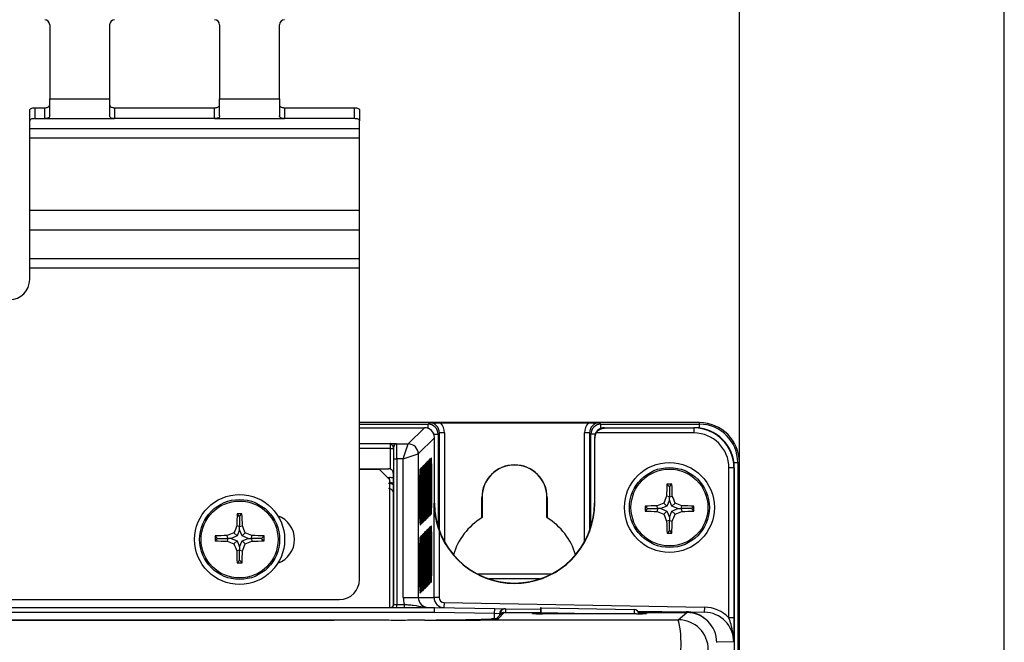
# Paper-space layout 'Blatt3' of a CAD drawing. Header units: millimetres. Extents: x 5 to 418, y 2 to 292.
# Tile 36 of 53: x 100 to 132, y 227 to 248. Entities that reach past the tile are written whole.
import ezdxf

# ---------------------------------------------------------------- set-up
doc = ezdxf.new("R2010")
doc.units = ezdxf.units.MM
doc.layers.add('SLD-0', color=7, linetype='Continuous')
doc.styles.add('SLDTEXTSTYLE0', font='TXT', dxfattribs={"width": 0.605})
doc.dimstyles.new('SLDDIMSTYLE0', dxfattribs={"dimtxt": 3.5, "dimasz": 3.302, "dimexe": 0, "dimexo": 0.0625, "dimgap": 0.875, "dimtad": 1, "dimlfac": 3, "dimrnd": 1e-09, "dimzin": 12, "dimdsep": 46, "dimtxsty": 'SLDTEXTSTYLE0', "dimsah": 1, "dimcen": 0.09, "dimadec": 0, "dimazin": 3, "dimtfac": 1, "dimtofl": 0, "dimtmove": 0, "dimatfit": 3, "dimfxl": 1, "dimfrac": 2, "dimtolj": 1, "dimtzin": 12, "dimarcsym": 0})

# ---------------------------------------------------------------- blocks, each defined once
blk = doc.blocks.new('_D_13')
at = {"layer": 'SLD-0'}
for p, q in [((58.038, 202.488), (58.038, 259.588)), ((132.371, 202.488), (132.371, 259.588)), ((58.038, 258.588), (132.371, 258.588))]:
    blk.add_line(p, q, dxfattribs=at)
for points in [[(58.038, 258.588), (61.34, 258.08), (61.34, 259.096)], [(132.371, 258.588), (129.069, 259.096), (129.069, 258.08)]]:
    blk.add_solid(points, dxfattribs=at)
at = {"layer": 'SLD-0', "insert": (91.194, 263.1), "char_height": 3.5, "attachment_point": 1, "style": 'SLDTEXTSTYLE0'}
blk.add_mtext('223', dxfattribs=at)
blk = doc.blocks.new('_D_14')
at = {"layer": 'SLD-0', "color": 7}
for p, q in [((66.871, 233.155), (66.871, 253.064)), ((123.538, 233.155), (123.538, 253.064)), ((66.871, 252.064), (123.538, 252.064))]:
    blk.add_line(p, q, dxfattribs=at)
for points in [[(66.871, 252.064), (70.173, 251.556), (70.173, 252.572)], [(123.538, 252.064), (120.236, 252.572), (120.236, 251.556)]]:
    blk.add_solid(points, dxfattribs=at)
at = {"layer": 'SLD-0', "color": 7, "insert": (91.194, 256.575), "char_height": 3.5, "attachment_point": 1, "style": 'SLDTEXTSTYLE0'}
blk.add_mtext('170', dxfattribs=at)

psp = doc.layouts.new('Blatt3')

# ---------------------------------------------------------------- linework, layer by layer
at = {"color": 7, "linetype": 'Continuous', "lineweight": 25}
for p, q in [((100.538, 247.7548), (100.538, 245.2869)), ((102.538, 247.7548), (102.538, 245.2869)), ((106.2046, 247.7548), (106.2046, 245.2869)), ((108.2046, 245.2869), (108.2046, 247.7548)), ((100.538, 245.2869), (102.538, 245.2869)), ((100.538, 244.7101), (100.538, 245.2869)), ((102.538, 245.2869), (102.538, 244.7101)), ((106.2046, 244.7101), (106.2046, 245.2869)), ((106.2046, 245.2869), (108.2046, 245.2869)), ((108.2046, 245.2869), (108.2046, 244.7101)), ((100.038, 244.9848), (100.038, 244.6223)), ((100.038, 244.9848), (100.3713, 244.9848)), ((100.3713, 244.6223), (100.3713, 244.9848)), ((102.7046, 244.9848), (102.7046, 244.6223)), ((102.7046, 244.9848), (106.038, 244.9848)), ((106.038, 244.6223), (106.038, 244.9848)), ((108.3713, 244.9848), (108.3713, 244.6223)), ((108.3713, 244.9848), (110.7046, 244.9848)), ((110.7046, 244.6223), (110.7046, 244.9848)), ((99.8713, 244.5518), (99.8713, 244.9144)), ((100.038, 244.6223), (100.3713, 244.6223)), ((100.3713, 244.6223), (102.7046, 244.6223)), ((106.038, 244.6223), (102.7046, 244.6223)), ((106.038, 244.6223), (108.3713, 244.6223)), ((110.7046, 244.6223), (108.3713, 244.6223)), ((110.8713, 244.9144), (110.8713, 244.5518)), ((99.8713, 244.2877), (99.8713, 244.5518)), ((99.8713, 244.2877), (110.8713, 244.2877)), ((99.8713, 243.9856), (99.8713, 244.2877)), ((110.8713, 244.2877), (110.8713, 244.5518)), ((110.8713, 243.9856), (110.8713, 244.2877)), ((99.8713, 243.9856), (110.8713, 243.9856)), ((99.8713, 241.5753), (99.8713, 243.9856)), ((110.8713, 241.5753), (110.8713, 243.9856)), ((99.8713, 240.9107), (99.8713, 241.5753)), ((99.8713, 241.5753), (110.8713, 241.5753)), ((110.8713, 240.9107), (110.8713, 241.5753)), ((99.8713, 240.9107), (110.8713, 240.9107)), ((99.8713, 239.9544), (99.8713, 240.9107)), ((110.8713, 239.9544), (110.8713, 240.9107)), ((99.8713, 239.9544), (110.8713, 239.9544)), ((99.8713, 239.6523), (99.8713, 239.9544)), ((110.8713, 239.6523), (110.8713, 239.9544)), ((99.8713, 239.6523), (110.8713, 239.6523)), ((99.8713, 239.2548), (99.8713, 239.6523)), ((110.8713, 229.2548), (110.8713, 239.6523)), ((122.2046, 234.4881), (110.8713, 234.4881)), ((110.8713, 234.4328), (113.1552, 234.4328)), ((113.1552, 234.4328), (113.2018, 234.4795)), ((113.1552, 234.2944), (113.1552, 234.4328)), ((113.5719, 234.4823), (118.504, 234.4823)), ((118.8741, 234.4795), (118.9208, 234.4328)), ((118.9208, 234.4328), (122.2046, 234.4328)), ((118.9208, 234.2944), (118.9208, 234.4328)), ((122.2046, 234.4328), (122.2046, 234.4881)), ((122.2046, 234.3045), (122.2046, 234.4328)), ((110.8713, 234.3157), (113.038, 234.3157)), ((112.4968, 233.7744), (113.038, 234.3157)), ((113.5351, 234.1462), (113.4885, 234.0995)), ((113.7017, 234.1462), (113.5351, 234.1462)), ((113.5351, 230.8838), (113.5351, 234.1462)), ((113.7017, 234.1462), (113.7017, 230.5183)), ((118.5408, 234.1462), (118.3742, 234.1462)), ((118.3742, 230.5183), (118.3742, 234.1462)), ((118.5875, 234.0995), (118.5408, 234.1462)), ((118.5408, 234.1462), (118.5408, 230.8838)), ((122.0233, 234.1402), (118.7626, 234.1402)), ((119.0379, 234.3157), (119.0467, 234.3069)), ((119.0379, 234.3157), (122.0322, 234.3157)), ((119.0467, 234.3069), (122.0233, 234.3069)), ((122.0233, 234.3069), (122.0322, 234.3157)), ((122.0233, 234.3069), (122.0233, 234.1402)), ((110.8713, 233.7861), (111.8969, 233.7861)), ((112.1013, 233.7817), (112.1086, 233.7744)), ((112.1086, 233.7744), (112.4968, 233.7744)), ((112.3301, 233.2745), (112.4968, 233.7744)), ((113.3713, 233.9824), (112.83, 233.4411)), ((113.35, 234.0995), (113.4885, 234.0995)), ((113.3713, 233.9881), (113.3712, 233.9881)), ((113.3713, 231.804), (113.3713, 233.9824)), ((113.4885, 234.0995), (113.4885, 231.0223)), ((118.5875, 231.0223), (118.5875, 234.0995)), ((118.7259, 234.0995), (118.5875, 234.0995)), ((118.7046, 233.9824), (118.7046, 231.804)), ((118.7163, 233.9707), (118.7046, 233.9824)), ((118.7047, 233.9881), (118.7047, 233.9881)), ((118.7163, 231.804), (118.7163, 233.9707)), ((111.9015, 233.6195), (110.8713, 233.6195)), ((111.9015, 232.9352), (111.9015, 233.6195)), ((111.9015, 233.6195), (112.0015, 233.6195)), ((112.0086, 233.6744), (112.0013, 233.6817)), ((112.0015, 233.6195), (112.0015, 228.4215)), ((112.0155, 233.2745), (112.1155, 233.2745)), ((112.0155, 228.4215), (112.0155, 233.2745)), ((112.3301, 233.2745), (112.1155, 233.2745)), ((112.1155, 233.2745), (112.1155, 228.4215)), ((112.3301, 233.2745), (112.83, 233.4411)), ((112.3301, 228.6585), (112.3301, 233.2745)), ((112.83, 233.4411), (112.83, 228.6585)), ((113.0854, 233.1143), (113.0867, 233.1305)), ((113.0856, 233.1163), (113.0857, 233.1167)), ((113.0867, 233.1305), (113.1123, 233.1561)), ((113.125, 233.1538), (113.1263, 233.17)), ((113.1252, 233.1558), (113.1252, 233.1563)), ((113.1263, 233.17), (113.1519, 233.1956)), ((113.1645, 233.1934), (113.1658, 233.2096)), ((113.1647, 233.1954), (113.1648, 233.1958)), ((113.1658, 233.2096), (113.1914, 233.2352)), ((113.2041, 233.2329), (113.2054, 233.2492)), ((113.2043, 233.2349), (113.2043, 233.2354)), ((113.2054, 233.2492), (113.231, 233.2747)), ((113.2436, 233.2725), (113.2449, 233.2887)), ((113.2438, 233.2745), (113.2439, 233.2749)), ((113.2449, 233.2887), (113.2705, 233.3143)), ((123.3542, 233.1548), (123.4826, 233.1548)), ((123.4826, 233.1548), (123.4826, 127.5375)), ((123.4826, 233.1548), (123.538, 233.1548)), ((123.538, 204.1548), (123.538, 233.1548)), ((110.8713, 232.9498), (111.8331, 232.9498)), ((111.538, 232.9215), (110.8713, 232.9215)), ((111.8713, 232.5881), (111.538, 232.9215)), ((112.8877, 232.9165), (112.889, 232.9327)), ((112.8879, 232.9185), (112.8879, 232.919)), ((112.889, 232.9327), (112.9146, 232.9583)), ((112.9577, 232.7979), (112.9251, 232.7979)), ((112.9272, 232.9561), (112.9285, 232.9723)), ((112.9274, 232.9581), (112.9274, 232.9585)), ((112.9285, 232.9723), (112.9541, 232.9979)), ((112.9577, 232.7979), (112.9577, 231.3313)), ((112.9646, 231.3452), (112.9646, 232.8119)), ((112.9972, 232.8375), (112.9647, 232.8375)), ((112.9668, 232.9956), (112.9681, 233.0118)), ((112.967, 232.9976), (112.967, 232.9981)), ((112.9681, 233.0118), (112.9937, 233.0374)), ((112.9972, 232.8375), (112.9972, 231.3708)), ((113.0368, 232.877), (113.0042, 232.877)), ((113.0042, 231.3848), (113.0042, 232.8514)), ((113.0063, 233.0352), (113.0076, 233.0514)), ((113.0065, 233.0372), (113.0065, 233.0376)), ((113.0076, 233.0514), (113.0332, 233.077)), ((113.0368, 232.877), (113.0368, 231.4104)), ((113.0763, 232.9166), (113.0438, 232.9166)), ((113.0438, 231.4243), (113.0438, 232.891)), ((113.0459, 233.0747), (113.0472, 233.0909)), ((113.0461, 233.0767), (113.0461, 233.0772)), ((113.0472, 233.0909), (113.0728, 233.1165)), ((113.0763, 232.9166), (113.0763, 231.4499)), ((113.1159, 232.9561), (113.0833, 232.9561)), ((113.0833, 231.4639), (113.0833, 232.9305)), ((113.1159, 232.9561), (113.1159, 231.4895)), ((113.1554, 232.9957), (113.1229, 232.9957)), ((113.1229, 231.5034), (113.1229, 232.9701)), ((113.1554, 232.9957), (113.1554, 231.529)), ((113.195, 233.0352), (113.1624, 233.0352)), ((113.1624, 231.543), (113.1624, 233.0096)), ((113.195, 233.0352), (113.195, 231.5686)), ((113.2345, 233.0748), (113.202, 233.0748)), ((113.202, 231.5825), (113.202, 233.0492)), ((113.2345, 233.0748), (113.2345, 231.6081)), ((113.2741, 233.1143), (113.2415, 233.1143)), ((113.2415, 231.6221), (113.2415, 233.0887)), ((113.2741, 233.1143), (113.2741, 231.6477)), ((123.1897, 227.975), (123.1897, 232.9738)), ((123.3564, 232.9738), (123.1897, 232.9738)), ((123.3654, 232.9825), (123.3564, 232.9738)), ((123.3564, 232.9738), (123.3564, 227.975)), ((123.3654, 232.9825), (123.3654, 127.6605)), ((111.8075, 232.6519), (111.8685, 232.6519)), ((111.8685, 232.591), (111.8685, 232.6519)), ((111.8713, 232.5881), (111.8713, 228.3215)), ((111.9984, 228.4215), (111.9984, 232.7819)), ((112.8855, 231.2661), (112.8855, 232.7328)), ((112.9181, 232.7584), (112.8856, 232.7584)), ((112.9181, 232.7584), (112.9181, 231.2917)), ((112.9251, 231.3057), (112.9251, 232.7723)), ((121.2046, 232.3496), (121.1217, 232.4325)), ((121.2046, 232.3496), (121.2876, 232.4325)), ((121.2046, 232.3496), (121.2046, 232.0102)), ((113.3713, 231.804), (113.3568, 231.804)), ((113.3568, 228.6493), (113.3568, 231.804)), ((114.9488, 231.3071), (114.9488, 231.9881)), ((114.9488, 231.9881), (114.9546, 231.9881)), ((114.9546, 231.9881), (114.9546, 231.3174)), ((117.1271, 231.9881), (117.1213, 231.9881)), ((117.1213, 231.3174), (117.1213, 231.9881)), ((117.1271, 231.9881), (117.1271, 231.3071)), ((118.7046, 231.804), (118.7163, 231.804)), ((121.1229, 231.698), (121.0165, 231.8044)), ((121.2046, 232.0102), (121.1092, 232.0287)), ((121.2046, 231.9014), (121.1229, 231.698)), ((121.2046, 232.0102), (121.3001, 232.0287)), ((121.2046, 231.9014), (121.2046, 232.0102)), ((121.2863, 231.698), (121.2046, 231.9014)), ((121.2863, 231.698), (121.3928, 231.8044)), ((113.1159, 231.4895), (113.0833, 231.4895)), ((113.1554, 231.529), (113.1229, 231.529)), ((113.195, 231.5686), (113.1624, 231.5686)), ((113.2345, 231.6081), (113.202, 231.6081)), ((113.2741, 231.6477), (113.2415, 231.6477)), ((120.4713, 231.6163), (120.3899, 231.6977)), ((120.4713, 231.6163), (120.3902, 231.5351)), ((120.4713, 231.6163), (120.8107, 231.6163)), ((120.8107, 231.6163), (120.7923, 231.7111)), ((120.8107, 231.6163), (120.7924, 231.5218)), ((120.9194, 231.6163), (120.8107, 231.6163)), ((121.1229, 231.698), (120.9194, 231.6163)), ((120.9194, 231.6163), (121.1229, 231.5345)), ((121.1229, 231.5345), (121.0171, 231.4287)), ((121.1229, 231.5345), (121.2046, 231.3311)), ((121.2046, 231.3311), (121.2863, 231.5345)), ((121.4898, 231.6163), (121.2863, 231.698)), ((121.2863, 231.5345), (121.4898, 231.6163)), ((121.2863, 231.5345), (121.3922, 231.4287)), ((121.4898, 231.6163), (121.5986, 231.6163)), ((121.5986, 231.6163), (121.6169, 231.7111)), ((121.5986, 231.6163), (121.6169, 231.5218)), ((121.938, 231.6163), (121.5986, 231.6163)), ((121.938, 231.6163), (122.0194, 231.6977)), ((121.938, 231.6163), (122.0191, 231.5351)), ((106.8713, 231.36), (106.7917, 231.4397)), ((106.8713, 231.36), (106.9509, 231.4397)), ((106.8713, 231.36), (106.8713, 231.0207)), ((112.9181, 231.2917), (112.8855, 231.2917)), ((112.9577, 231.3313), (112.9251, 231.3313)), ((112.9972, 231.3708), (112.9646, 231.3708)), ((112.9667, 231.1623), (112.9682, 231.1453)), ((112.9671, 231.1581), (112.967, 231.1585)), ((112.9938, 231.1709), (112.9682, 231.1453)), ((113.0368, 231.4104), (113.0042, 231.4104)), ((113.0063, 231.2019), (113.0078, 231.1848)), ((113.0066, 231.1976), (113.0066, 231.1981)), ((113.0334, 231.2104), (113.0078, 231.1848)), ((113.0763, 231.4499), (113.0438, 231.4499)), ((113.0458, 231.2414), (113.0473, 231.2244)), ((113.0462, 231.2372), (113.0461, 231.2376)), ((113.0729, 231.25), (113.0473, 231.2244)), ((113.0854, 231.281), (113.0869, 231.2639)), ((113.0857, 231.2768), (113.0857, 231.2772)), ((113.1125, 231.2895), (113.0869, 231.2639)), ((113.1249, 231.3205), (113.1264, 231.3035)), ((113.1253, 231.3163), (113.1253, 231.3167)), ((113.152, 231.3291), (113.1264, 231.3035)), ((113.1645, 231.3601), (113.166, 231.343)), ((113.1648, 231.3559), (113.1648, 231.3563)), ((113.1916, 231.3686), (113.166, 231.343)), ((113.204, 231.3996), (113.2055, 231.3826)), ((113.2044, 231.3954), (113.2044, 231.3958)), ((113.2311, 231.4082), (113.2055, 231.3826)), ((113.2436, 231.4392), (113.2451, 231.4221)), ((113.2439, 231.435), (113.2439, 231.4354)), ((113.2707, 231.4477), (113.2451, 231.4221)), ((114.9546, 231.3174), (114.9488, 231.3071)), ((117.1271, 231.3071), (117.1213, 231.3174)), ((121.2046, 231.2223), (121.1108, 231.2042)), ((121.2046, 231.3311), (121.2046, 231.2223)), ((121.2046, 231.2223), (121.2984, 231.2042)), ((121.2046, 230.8829), (121.2046, 231.2223)), ((106.8713, 231.0207), (106.7775, 231.0388)), ((106.8713, 230.9119), (106.7896, 230.7084)), ((106.8713, 231.0207), (106.9651, 231.0388)), ((106.8713, 230.9119), (106.8713, 231.0207)), ((106.953, 230.7084), (106.8713, 230.9119)), ((112.8876, 231.0832), (112.8891, 231.0662)), ((112.9147, 231.0918), (112.8891, 231.0662)), ((112.9272, 231.1228), (112.9286, 231.1057)), ((112.9275, 231.1185), (112.9275, 231.1189)), ((112.9542, 231.1313), (112.9286, 231.1057)), ((113.0459, 230.808), (113.0472, 230.8242)), ((113.0472, 230.8242), (113.0728, 230.8498)), ((113.0854, 230.8475), (113.0867, 230.8637)), ((113.0856, 230.8495), (113.0857, 230.85)), ((113.0867, 230.8637), (113.1123, 230.8893)), ((113.125, 230.8871), (113.1263, 230.9033)), ((113.1252, 230.8891), (113.1252, 230.8895)), ((113.1263, 230.9033), (113.1519, 230.9289)), ((113.1645, 230.9266), (113.1658, 230.9428)), ((113.1647, 230.9286), (113.1648, 230.9291)), ((113.1658, 230.9428), (113.1914, 230.9684)), ((113.2041, 230.9662), (113.2054, 230.9824)), ((113.2043, 230.9682), (113.2043, 230.9686)), ((113.2054, 230.9824), (113.231, 231.008)), ((113.2415, 230.8476), (113.2741, 230.8476)), ((113.2415, 229.3553), (113.2415, 230.822)), ((113.2436, 231.0057), (113.2449, 231.0219)), ((113.2438, 231.0077), (113.2439, 231.0082)), ((113.2449, 231.0219), (113.2705, 231.0475)), ((113.2741, 230.8476), (113.2741, 229.3809)), ((113.5234, 230.8818), (113.5234, 228.6493)), ((121.2046, 230.8829), (121.125, 230.8033)), ((121.2046, 230.8829), (121.2842, 230.8033)), ((106.138, 230.6267), (106.0565, 230.5453)), ((106.138, 230.6267), (106.0569, 230.7078)), ((106.138, 230.6267), (106.4773, 230.6267)), ((106.4773, 230.6267), (106.459, 230.5319)), ((106.4773, 230.6267), (106.4591, 230.7211)), ((106.5861, 230.6267), (106.4773, 230.6267)), ((106.7896, 230.7084), (106.5861, 230.6267)), ((106.5861, 230.6267), (106.7896, 230.545)), ((106.7896, 230.545), (106.6832, 230.4386)), ((106.7896, 230.7084), (106.6837, 230.8143)), ((106.7896, 230.545), (106.8713, 230.3415)), ((106.8713, 230.3415), (106.953, 230.545)), ((106.953, 230.7084), (107.0588, 230.8143)), ((107.1565, 230.6267), (106.953, 230.7084)), ((106.953, 230.545), (107.1565, 230.6267)), ((106.953, 230.545), (107.0594, 230.4386)), ((107.1565, 230.6267), (107.2653, 230.6267)), ((107.2653, 230.6267), (107.2835, 230.7211)), ((107.2653, 230.6267), (107.2836, 230.5319)), ((107.6046, 230.6267), (107.2653, 230.6267)), ((107.6046, 230.6267), (107.6857, 230.7078)), ((107.6046, 230.6267), (107.6861, 230.5453)), ((112.8856, 230.4916), (112.9181, 230.4916)), ((112.8877, 230.6498), (112.889, 230.666)), ((112.8879, 230.6517), (112.8879, 230.6522)), ((112.889, 230.666), (112.9146, 230.6916)), ((112.9181, 230.4916), (112.9181, 229.025)), ((112.9251, 230.5312), (112.9577, 230.5312)), ((112.9251, 229.0389), (112.9251, 230.5056)), ((112.9272, 230.6893), (112.9285, 230.7055)), ((112.9274, 230.6913), (112.9274, 230.6918)), ((112.9285, 230.7055), (112.9541, 230.7311)), ((112.9577, 230.5312), (112.9577, 229.0645)), ((112.9646, 229.0785), (112.9646, 230.5451)), ((112.9647, 230.5707), (112.9972, 230.5707)), ((112.9668, 230.7289), (112.9681, 230.7451)), ((112.967, 230.7308), (112.967, 230.7313)), ((112.9681, 230.7451), (112.9937, 230.7707)), ((112.9972, 230.5707), (112.9972, 229.1041)), ((113.0042, 230.6103), (113.0368, 230.6103)), ((113.0042, 229.118), (113.0042, 230.5847)), ((113.0063, 230.7684), (113.0076, 230.7846)), ((113.0065, 230.7704), (113.0065, 230.7709)), ((113.0076, 230.7846), (113.0332, 230.8102)), ((113.0368, 230.6103), (113.0368, 229.1436)), ((113.0438, 230.6498), (113.0763, 230.6498)), ((113.0438, 229.1576), (113.0438, 230.6242)), ((113.0461, 230.81), (113.0461, 230.8104)), ((113.0763, 230.6498), (113.0763, 229.1832)), ((113.0833, 230.6894), (113.1159, 230.6894)), ((113.0833, 229.1971), (113.0833, 230.6638)), ((113.1159, 230.6894), (113.1159, 229.2227)), ((113.1229, 230.7289), (113.1554, 230.7289)), ((113.1229, 229.2367), (113.1229, 230.7033)), ((113.1554, 230.7289), (113.1554, 229.2623)), ((113.1624, 230.7685), (113.195, 230.7685)), ((113.1624, 229.2762), (113.1624, 230.7429)), ((113.195, 230.7685), (113.195, 229.3018)), ((113.202, 230.808), (113.2345, 230.808)), ((113.202, 229.3158), (113.202, 230.7824)), ((113.2345, 230.808), (113.2345, 229.3414)), ((106.8713, 230.2327), (106.7758, 230.2143)), ((106.8713, 230.3415), (106.8713, 230.2327)), ((106.8713, 230.2327), (106.9668, 230.2143)), ((106.8713, 229.8934), (106.8713, 230.2327)), ((112.8855, 228.9994), (112.8855, 230.466)), ((106.8713, 229.8934), (106.7884, 229.8105)), ((106.8713, 229.8934), (106.9542, 229.8105)), ((113.0763, 229.1832), (113.0438, 229.1832)), ((113.1159, 229.2227), (113.0833, 229.2227)), ((113.1554, 229.2623), (113.1229, 229.2623)), ((113.195, 229.3018), (113.1624, 229.3018)), ((113.2345, 229.3414), (113.202, 229.3414)), ((113.2741, 229.3809), (113.2415, 229.3809)), ((113.2707, 229.181), (113.2451, 229.1554)), ((114.79, 229.4474), (117.286, 229.4474)), ((114.8067, 229.4386), (117.2692, 229.4386)), ((116.8746, 229.272), (115.2013, 229.272)), ((112.9181, 229.025), (112.8855, 229.025)), ((112.9577, 229.0645), (112.9251, 229.0645)), ((112.9286, 228.8389), (112.9272, 228.856)), ((112.9275, 228.8518), (112.9275, 228.8522)), ((112.9542, 228.8645), (112.9286, 228.8389)), ((112.9972, 229.1041), (112.9646, 229.1041)), ((112.9682, 228.8785), (112.9667, 228.8956)), ((112.9671, 228.8913), (112.967, 228.8917)), ((112.9938, 228.9041), (112.9682, 228.8785)), ((113.0368, 229.1436), (113.0042, 229.1436)), ((113.0078, 228.9181), (113.0063, 228.9351)), ((113.0066, 228.9309), (113.0066, 228.9313)), ((113.0334, 228.9437), (113.0078, 228.9181)), ((113.0473, 228.9576), (113.0458, 228.9747)), ((113.0462, 228.9704), (113.0461, 228.9708)), ((113.0729, 228.9832), (113.0473, 228.9576)), ((113.0869, 228.9972), (113.0854, 229.0142)), ((113.0857, 229.01), (113.0857, 229.0104)), ((113.1125, 229.0228), (113.0869, 228.9972)), ((113.1264, 229.0367), (113.1249, 229.0538)), ((113.1253, 229.0495), (113.1253, 229.05)), ((113.152, 229.0623), (113.1264, 229.0367)), ((113.166, 229.0763), (113.1645, 229.0933)), ((113.1648, 229.0891), (113.1648, 229.0895)), ((113.1916, 229.1019), (113.166, 229.0763)), ((113.2055, 229.1158), (113.204, 229.1329)), ((113.2044, 229.1287), (113.2044, 229.1291)), ((113.2311, 229.1414), (113.2055, 229.1158)), ((113.2451, 229.1554), (113.2436, 229.1724)), ((113.2439, 229.1682), (113.2439, 229.1686)), ((80.2046, 228.5881), (110.2046, 228.5881)), ((112.3301, 228.6585), (112.83, 228.6585)), ((112.83, 228.6585), (113.3568, 228.6493)), ((112.8891, 228.7994), (112.8876, 228.8165)), ((112.9147, 228.825), (112.8891, 228.7994)), ((113.5234, 228.6493), (113.3568, 228.6493)), ((77.038, 228.3215), (113.3713, 228.3215)), ((111.9984, 228.4215), (112.0015, 228.4215)), ((112.0015, 228.4215), (112.0155, 228.4215)), ((112.0155, 228.4215), (112.1155, 228.4215)), ((112.1155, 228.3215), (112.1155, 228.4215)), ((112.1155, 228.4215), (112.3645, 228.4215)), ((112.3645, 228.3215), (112.3645, 228.4215)), ((113.1577, 228.3221), (113.1578, 228.3252)), ((113.1577, 228.3221), (113.3704, 228.3215)), ((113.1578, 228.3252), (113.3704, 228.3215)), ((113.3698, 228.1548), (113.3713, 228.3215)), ((113.3713, 228.3215), (115.3771, 228.2865)), ((113.6872, 228.4827), (113.6843, 228.316)), ((113.6872, 228.4827), (122.3707, 228.3311)), ((115.3742, 228.1198), (115.3771, 228.2865)), ((115.3771, 228.2865), (115.7104, 228.2807)), ((115.7104, 228.2807), (115.7396, 228.2801)), ((115.7396, 228.2801), (115.7373, 228.152)), ((115.7396, 228.2801), (116.9062, 228.2598)), ((116.9264, 228.3089), (116.9092, 228.3092)), ((116.9264, 228.3089), (120.0275, 228.2548)), ((120.0275, 228.2548), (120.025, 228.113)), ((120.1451, 228.2032), (121.7665, 228.1749)), ((122.3707, 228.3311), (122.3678, 228.1644)), ((113.3698, 228.1548), (77.0394, 228.1548)), ((110.0203, 227.8989), (80.3889, 227.8989)), ((115.3742, 228.1198), (113.3698, 228.1548)), ((115.5408, 228.114), (115.3742, 228.1198)), ((115.3742, 227.9439), (115.3742, 228.1198)), ((115.581, 228.1032), (115.3879, 227.9101)), ((115.6989, 228.152), (115.5058, 227.9589)), ((115.57, 228.1135), (115.5408, 228.114)), ((115.5408, 228.114), (115.5408, 228.063)), ((115.57, 228.0922), (115.57, 228.1135)), ((115.5923, 228.1135), (115.57, 228.1135)), ((115.6989, 228.152), (116.9035, 228.152)), ((116.6414, 228.1189), (116.6411, 228.1385)), ((116.6414, 228.1189), (116.6691, 228.1165)), ((116.6661, 228.1169), (116.6635, 228.117)), ((116.9034, 228.1456), (116.9028, 228.1132)), ((116.9264, 228.1422), (116.9258, 228.1131)), ((118.5967, 228.113), (116.9264, 228.1422)), ((120.1011, 228.113), (116.9748, 228.113)), ((120.1785, 228.152), (121.7813, 228.152)), ((120.4068, 228.1165), (120.4345, 228.1189)), ((120.4348, 228.1385), (120.4345, 228.1189)), ((121.5009, 227.9119), (121.7813, 228.152)), ((121.7665, 228.1749), (121.7661, 228.152)), ((121.7665, 228.1749), (122.3678, 228.1644)), ((123.3564, 227.975), (123.1897, 227.975)), ((123.3506, 227.1646), (122.7809, 227.1745))]:
    psp.add_line(p, q, dxfattribs=at)
at = {"color": 7, "linetype": 'Continuous', "lineweight": 25, "flags": 128}
for points in [[(99.8713, 244.9144), (99.8745, 244.9281), (99.884, 244.9413), (99.8994, 244.9535), (99.9201, 244.9642), (99.9454, 244.9729), (99.9742, 244.9794), (100.0054, 244.9835), (100.038, 244.9848)], [(110.7046, 244.9848), (110.7371, 244.9835), (110.7684, 244.9794), (110.7972, 244.9729), (110.8225, 244.9642), (110.8432, 244.9535), (110.8586, 244.9413), (110.8681, 244.9281), (110.8713, 244.9144)], [(100.038, 244.6223), (100.0054, 244.6209), (99.9742, 244.6169), (99.9454, 244.6104), (99.9201, 244.6017), (99.8994, 244.591), (99.884, 244.5788), (99.8745, 244.5656), (99.8713, 244.5518)], [(110.8713, 244.5518), (110.8681, 244.5656), (110.8586, 244.5788), (110.8432, 244.591), (110.8225, 244.6017), (110.7972, 244.6104), (110.7684, 244.6169), (110.7371, 244.6209), (110.7046, 244.6223)], [(115.5058, 227.9589), (115.4732, 227.9557), (115.4506, 227.9495)]]:
    psp.add_lwpolyline(points, dxfattribs=at)
at = {"color": 7, "linetype": 'Continuous', "lineweight": 25}
for centre, radius in [((121.2046, 231.6548), 1.5), ((121.2046, 231.6548), 1.3333), ((121.2046, 231.6548), 1.2833), ((106.8713, 230.5881), 1.5), ((106.8713, 230.5881), 1.3333), ((106.8713, 230.5881), 1.2833)]:
    psp.add_circle(centre, radius, dxfattribs=at)
for centre, radius, start, end in [((100.3713, 247.7548), 0.1667, 0, 90), ((102.7046, 247.7548), 0.1667, 90, 180), ((106.038, 247.7548), 0.1667, 0, 90), ((108.3713, 247.7548), 0.1667, 90, 180), ((99.2046, 239.2548), 0.6667, 270, 0), ((113.1551, 234.0995), 0.3333, 0.00873, 89.99127), ((118.9208, 234.0995), 0.3333, 90.00873, 179.99127), ((122.2046, 233.1548), 1.3333, 0, 90), ((122.2046, 233.1548), 1.278, 0, 90), ((112.1014, 233.6817), 0.1, 90.02044, 179.97956), ((112.1087, 233.6744), 0.1, 90.02044, 179.97956), ((112.4966, 233.441), 0.3334, 0.02044, 89.97956), ((113.0124, 233.1561), 0.1, 316.28396, 0.01952), ((113.0519, 233.1956), 0.1, 316.28396, 0.01952), ((113.0915, 233.2352), 0.1, 316.28396, 0.01952), ((113.131, 233.2747), 0.1, 316.28396, 0.01952), ((113.1706, 233.3143), 0.1, 316.28396, 0.01952), ((112.8146, 232.9583), 0.1, 316.28396, 0.01952), ((112.8542, 232.9978), 0.1, 316.28396, 0.01952), ((112.8937, 233.0374), 0.1, 316.28396, 0.01952), ((112.9333, 233.0769), 0.1, 316.28396, 0.01952), ((112.9728, 233.1165), 0.1, 316.28396, 0.01952), ((116.038, 231.9881), 1.0892, 0, 180), ((116.038, 231.9881), 1.0833, 0, 180), ((111.8392, 232.1228), 0.3333, 61.4707, 89.99127), ((138.8208, 231.6809), 17.715, 177.56843, 178.87521), ((121.2046, 213.5111), 18.9216, 89.7489, 90.2511), ((103.5885, 231.6809), 17.715, 1.12479, 2.43157), ((116.038, 231.804), 2.6667, 180, 0), ((116.038, 231.804), 2.6783, 200.14097, 0), ((128.1622, 214.324), 18.8845, 112.2339, 112.9706), ((138.6031, 224.6691), 18.979, 157.18378, 157.91641), ((103.8062, 224.6691), 18.979, 22.08359, 22.81622), ((114.2471, 214.324), 18.8845, 67.0294, 67.7661), ((113.1311, 231.4081), 0.1, 0.01954, 44.46416), ((113.1707, 231.4477), 0.1, 0.01954, 44.46416), ((139.2604, 231.6548), 18.8706, 179.86983, 180.36334), ((121.1728, 214.2081), 17.5071, 91.24536, 92.56328), ((121.173, 249.0867), 17.569, 267.44611, 268.75855), ((128.1648, 248.9905), 18.9607, 247.1186, 247.85352), ((114.2445, 248.9905), 18.9607, 292.14648, 292.8814), ((121.2364, 214.2081), 17.5071, 87.43672, 88.75464), ((121.2362, 249.0867), 17.569, 271.24145, 272.55389), ((103.1489, 231.6548), 18.8706, 359.63666, 0.13017), ((124.1276, 230.6261), 17.355, 177.31325, 178.63746), ((106.8713, 212.6125), 18.8273, 89.75773, 90.24227), ((89.615, 230.6261), 17.355, 1.36254, 2.68675), ((107.8713, 230.5881), 0.8333, 289.47122, 70.52878), ((112.8147, 231.0917), 0.1, 0.01954, 44.46416), ((112.8542, 231.1313), 0.1, 0.01954, 44.46416), ((112.8938, 231.1708), 0.1, 0.01954, 44.46416), ((112.9333, 231.2104), 0.1, 0.01954, 44.46416), ((112.9729, 231.2499), 0.1, 0.01954, 44.46416), ((113.0124, 231.2895), 0.1, 0.01954, 44.46416), ((113.052, 231.329), 0.1, 0.01954, 44.46416), ((113.0915, 231.3686), 0.1, 0.01954, 44.46416), ((116.038, 229.4881), 2.1201, 120.91205, 163.75485), ((116.038, 229.4881), 2.1201, 16.24515, 59.08795), ((138.4676, 238.5845), 18.8607, 202.29677, 203.036), ((138.4609, 231.6168), 17.355, 181.36254, 182.68675), ((103.9483, 231.6168), 17.355, 357.31325, 358.63746), ((103.9417, 238.5845), 18.8607, 336.964, 337.70323), ((124.1343, 223.6584), 18.8607, 156.964, 157.70323), ((89.6083, 223.6584), 18.8607, 22.29677, 23.036), ((112.9728, 230.8497), 0.1, 316.28396, 0.01952), ((113.0124, 230.8893), 0.1, 316.28396, 0.01952), ((113.0519, 230.9289), 0.1, 316.28396, 0.01952), ((113.0915, 230.9684), 0.1, 316.28396, 0.01952), ((113.131, 231.008), 0.1, 316.28396, 0.01952), ((113.1706, 231.0475), 0.1, 316.28396, 0.01952), ((124.927, 230.5881), 18.8706, 179.63666, 180.13017), ((106.8395, 248.0349), 17.5071, 267.43672, 268.75464), ((106.8397, 213.1563), 17.569, 91.24145, 92.55389), ((113.8288, 247.9189), 18.8845, 247.0294, 247.7661), ((113.8315, 213.2524), 18.9607, 112.14648, 112.8814), ((99.9111, 213.2524), 18.9607, 67.1186, 67.85352), ((99.9138, 247.9189), 18.8845, 292.2339, 292.9706), ((106.9029, 213.1563), 17.569, 87.44611, 88.75855), ((106.9031, 248.0349), 17.5071, 271.24536, 272.56328), ((88.8155, 230.5881), 18.8706, 359.86983, 0.36334), ((112.8146, 230.6915), 0.1, 316.28396, 0.01952), ((112.8542, 230.7311), 0.1, 316.28396, 0.01952), ((112.8937, 230.7706), 0.1, 316.28396, 0.01952), ((112.9333, 230.8102), 0.1, 316.28396, 0.01952), ((121.2046, 249.6304), 18.8273, 269.75773, 270.24227), ((124.2698, 237.5739), 18.979, 202.08359, 202.81622), ((124.4874, 230.562), 17.715, 181.12479, 182.43157), ((89.2552, 230.562), 17.715, 357.56843, 358.87521), ((89.4728, 237.5739), 18.979, 337.18378, 337.91641), ((106.8713, 248.7319), 18.9216, 269.7489, 270.2511), ((110.2046, 229.2548), 0.6667, 270, 0), ((113.1311, 229.1414), 0.1, 0.01954, 44.46416), ((113.1707, 229.1809), 0.1, 0.01954, 44.46416), ((112.8147, 228.825), 0.1, 0.01954, 44.46416), ((112.8542, 228.8645), 0.1, 0.01954, 44.46416), ((112.8938, 228.9041), 0.1, 0.01954, 44.46416), ((112.9333, 228.9436), 0.1, 0.01954, 44.46416), ((112.9729, 228.9832), 0.1, 0.01954, 44.46416), ((113.0124, 229.0227), 0.1, 0.01954, 44.46416), ((113.052, 229.0623), 0.1, 0.01954, 44.46416), ((113.0915, 229.1018), 0.1, 0.01954, 44.46416), ((113.6901, 228.6493), 0.3333, 179.99985, 269), ((111.9155, 228.4215), 0.1, 270.00436, 0.00436), ((111.9015, 228.4215), 0.1, 344.94867, 0.00003), ((111.5053, 228.4161), 0.4932, 357.61253, 0.63045), ((113.1595, 228.3244), 0.00294, 231.59039, 268.25602), ((115.7075, 228.114), 0.1667, 89.00447, 180.00411), ((115.7367, 228.1135), 0.1667, 89.00447, 180.00411), ((120.0246, 228.0881), 0.1667, 8.67233, 89), ((116.6411, 227.9718), 0.1667, 59.17306, 90.00061), ((120.4348, 227.9718), 0.1667, 89.99939, 120.82694), ((118.3969, 227.1499), 3.1962, 355.73256, 13.79282), ((121.5005, 226.9117), 1.0002, 0.02228, 89.97454)]:
    psp.add_arc(centre, radius, start, end, dxfattribs=at)
for centre, major_axis, ratio, start_param, end_param in [((113.2017, 234.146), (0.2358, 0.2358), 0.9993912, 5.4979394, 7.0684312), ((113.2017, 234.146), (0.3537, 0.3537), 0.9996955, 5.4979394, 6.235195), ((118.8743, 234.146), (0.3537, -0.3537), 0.9996955, 3.189583, 3.9268385), ((118.8743, 234.146), (-0.2358, 0.2358), 0.9993912, 5.4979394, 7.0684312), ((113.0379, 233.9823), (0.2358, 0.2358), 0.9996955, 5.5152405, 7.0684312), ((119.038, 233.9823), (0.2358, -0.2358), 0.9996955, 2.3563468, 3.9095375), ((119.0496, 233.9706), (0.2358, -0.2358), 0.9996955, 3.3934385, 3.9268385), ((122.0229, 232.9734), (0.9529, 0.9331), 0.9997667, 5.5084367, 7.078922), ((122.0229, 232.9734), (0.8338, 0.8165), 0.9996889, 5.5084367, 7.078922), ((122.0318, 232.9821), (0.9529, 0.9332), 0.9996889, 5.5084367, 7.078922), ((111.8968, 233.6195), (0, 0.1667), 0.0279281, 4.712389, 6.265732), ((112.1085, 233.2745), (0, 0.5), 0.0139641, 4.712389, 6.265732), ((113.2046, 234.149), (-0.0876, 0.3712), 0.3820701, 4.1590583, 4.1762122), ((118.8713, 234.149), (0.0876, 0.3712), 0.3820701, 2.1069731, 2.124127), ((111.9968, 233.6195), (0, 0.2667), 0.0174551, 4.712389, 4.9478519), ((112.0085, 233.2745), (0, 0.4), 0.0174551, 4.712389, 6.265732), ((113.0728, 232.9166), (0, 0.2), 0.0174551, 5.2676482, 6.3006386), ((113.0868, 232.9305), (0, 0.2), 0.0174551, 0.0174533, 1.5707963), ((113.1124, 232.9561), (0, 0.2), 0.0174551, 5.2676482, 6.3006386), ((113.1264, 232.9701), (0, 0.2), 0.0174551, 0.0174533, 1.5707963), ((113.1519, 232.9957), (0, 0.2), 0.0174551, 5.2676482, 6.3006386), ((113.1659, 233.0096), (0, 0.2), 0.0174551, 0.0174533, 1.5707963), ((113.1915, 233.0352), (0, 0.2), 0.0174551, 5.2676482, 6.3006386), ((113.1915, 233.0352), (0, 0.2), 0.0174551, 4.712389, 5.2676482), ((113.2055, 233.0492), (0, 0.2), 0.0174551, 0.0174533, 1.5707963), ((113.2311, 233.0748), (0, 0.2), 0.0174551, 5.2676482, 6.3006386), ((113.2311, 233.0748), (0, 0.2), 0.0174551, 4.712389, 5.2676482), ((113.245, 233.0887), (0, 0.2), 0.0174551, 0.0174533, 1.5707963), ((113.2706, 233.1143), (0, 0.2), 0.0174551, 5.2676482, 6.3006386), ((113.2706, 233.1143), (0, 0.2), 0.0174551, 4.712389, 5.2676482), ((111.8331, 232.7831), (-0.1179, -0.1179), 0.9996955, 3.5041721, 3.9268385), ((112.889, 232.7328), (0, 0.2), 0.0174551, 0.0174533, 1.5707963), ((112.9146, 232.7584), (0, 0.2), 0.0174551, 5.2676482, 6.3006386), ((112.9146, 232.7584), (0, 0.2), 0.0174551, 4.712389, 5.2676482), ((112.9286, 232.7723), (0, 0.2), 0.0174551, 0.0174533, 1.5707963), ((112.9542, 232.7979), (0, 0.2), 0.0174551, 5.2676482, 6.3006386), ((112.9542, 232.7979), (0, 0.2), 0.0174551, 4.712389, 5.2676482), ((112.9681, 232.8119), (0, 0.2), 0.0174551, 0.0174533, 1.5707963), ((112.9937, 232.8375), (0, 0.2), 0.0174551, 5.2676482, 6.3006386), ((112.9937, 232.8375), (0, 0.2), 0.0174551, 4.712389, 5.2676482), ((113.0077, 232.8514), (0, 0.2), 0.0174551, 0.0174533, 1.5707963), ((113.0333, 232.877), (0, 0.2), 0.0174551, 5.2676482, 6.3006386), ((113.0333, 232.877), (0, 0.2), 0.0174551, 4.712389, 5.2676482), ((113.0472, 232.891), (0, 0.2), 0.0174551, 0.0174533, 1.5707963), ((113.0728, 232.9166), (0, 0.2), 0.0174551, 4.712389, 5.2676482), ((113.1124, 232.9561), (0, 0.2), 0.0174551, 4.712389, 5.2676482), ((113.1519, 232.9957), (0, 0.2), 0.0174551, 4.712389, 5.2676482), ((111.8683, 232.1519), (-0.3537, -0.3537), 0.9996955, 3.6639321, 3.9268385), ((111.8683, 232.1519), (0.2358, 0.2358), 0.9993912, 0.3848387, 0.7852459), ((111.8392, 232.1228), (-0.1179, -0.1179), 0.9996955, 2.6572442, 3.9268385), ((113.1124, 231.4895), (0, 0.2), 0.0174551, 3.1590459, 4.712389), ((113.1264, 231.5034), (0, 0.2), 0.0174551, 1.5707963, 2.8820561), ((113.1519, 231.529), (0, 0.2), 0.0174551, 3.1590459, 4.712389), ((113.1659, 231.543), (0, 0.2), 0.0174551, 1.5707963, 2.8820561), ((113.1915, 231.5686), (0, 0.2), 0.0174551, 3.1590459, 4.712389), ((113.2055, 231.5825), (0, 0.2), 0.0174551, 1.5707963, 2.8820561), ((113.2311, 231.6081), (0, 0.2), 0.0174551, 3.1590459, 4.712389), ((113.245, 231.6221), (0, 0.2), 0.0174551, 1.5707963, 2.8820561), ((113.2706, 231.6477), (0, 0.2), 0.0174551, 3.1590459, 4.712389), ((112.889, 231.2661), (0, 0.2), 0.0174551, 1.5707963, 2.8820561), ((112.9146, 231.2917), (0, 0.2), 0.0174551, 3.1590459, 4.712389), ((112.9286, 231.3057), (0, 0.2), 0.0174551, 1.5707963, 2.8820561), ((112.9542, 231.3313), (0, 0.2), 0.0174551, 3.1590459, 4.712389), ((112.9681, 231.3452), (0, 0.2), 0.0174551, 1.5707963, 2.8820561), ((112.9681, 231.3452), (0, 0.2), 0.0174551, 2.8820561, 3.1590459), ((112.9937, 231.3708), (0, 0.2), 0.0174551, 3.1590459, 4.712389), ((113.0077, 231.3848), (0, 0.2), 0.0174551, 1.5707963, 2.8820561), ((113.0077, 231.3848), (0, 0.2), 0.0174551, 2.8820561, 3.1590459), ((113.0333, 231.4104), (0, 0.2), 0.0174551, 3.1590459, 4.712389), ((113.0472, 231.4243), (0, 0.2), 0.0174551, 1.5707963, 2.8820561), ((113.0472, 231.4243), (0, 0.2), 0.0174551, 2.8820561, 3.1590459), ((113.0728, 231.4499), (0, 0.2), 0.0174551, 3.1590459, 4.712389), ((113.0868, 231.4639), (0, 0.2), 0.0174551, 1.5707963, 2.8820561), ((113.0868, 231.4639), (0, 0.2), 0.0174551, 2.8820561, 3.1590459), ((113.1264, 231.5034), (0, 0.2), 0.0174551, 2.8820561, 3.1590459), ((113.1659, 231.543), (0, 0.2), 0.0174551, 2.8820561, 3.1590459), ((113.2055, 231.5825), (0, 0.2), 0.0174551, 2.8820561, 3.1590459), ((113.245, 231.6221), (0, 0.2), 0.0174551, 2.8820561, 3.1590459), ((112.889, 231.2661), (0, 0.2), 0.0174551, 2.8820561, 3.1590459), ((112.9286, 231.3057), (0, 0.2), 0.0174551, 2.8820561, 3.1590459), ((113.0472, 230.6242), (0, 0.2), 0.0174551, 0.0174533, 1.5707963), ((113.0728, 230.6498), (0, 0.2), 0.0174551, 5.2676482, 6.3006386), ((113.0868, 230.6638), (0, 0.2), 0.0174551, 0.0174533, 1.5707963), ((113.1124, 230.6894), (0, 0.2), 0.0174551, 5.2676482, 6.3006386), ((113.1264, 230.7033), (0, 0.2), 0.0174551, 0.0174533, 1.5707963), ((113.1519, 230.7289), (0, 0.2), 0.0174551, 5.2676482, 6.3006386), ((113.1519, 230.7289), (0, 0.2), 0.0174551, 4.712389, 5.2676482), ((113.1659, 230.7429), (0, 0.2), 0.0174551, 0.0174533, 1.5707963), ((113.1915, 230.7685), (0, 0.2), 0.0174551, 5.2676482, 6.3006386), ((113.1915, 230.7685), (0, 0.2), 0.0174551, 4.712389, 5.2676482), ((113.2055, 230.7824), (0, 0.2), 0.0174551, 0.0174533, 1.5707963), ((113.2311, 230.808), (0, 0.2), 0.0174551, 5.2676482, 6.3006386), ((113.2311, 230.808), (0, 0.2), 0.0174551, 4.712389, 5.2676482), ((113.245, 230.822), (0, 0.2), 0.0174551, 0.0174533, 1.5707963), ((113.2706, 230.8476), (0, 0.2), 0.0174551, 5.2676482, 6.3006386), ((113.2706, 230.8476), (0, 0.2), 0.0174551, 4.712389, 5.2676482), ((112.889, 230.466), (0, 0.2), 0.0174551, 0.0174533, 1.5707963), ((112.9146, 230.4916), (0, 0.2), 0.0174551, 5.2676482, 6.3006386), ((112.9146, 230.4916), (0, 0.2), 0.0174551, 4.712389, 5.2676482), ((112.9286, 230.5056), (0, 0.2), 0.0174551, 0.0174533, 1.5707963), ((112.9542, 230.5312), (0, 0.2), 0.0174551, 5.2676482, 6.3006386), ((112.9542, 230.5312), (0, 0.2), 0.0174551, 4.712389, 5.2676482), ((112.9681, 230.5451), (0, 0.2), 0.0174551, 0.0174533, 1.5707963), ((112.9937, 230.5707), (0, 0.2), 0.0174551, 5.2676482, 6.3006386), ((112.9937, 230.5707), (0, 0.2), 0.0174551, 4.712389, 5.2676482), ((113.0077, 230.5847), (0, 0.2), 0.0174551, 0.0174533, 1.5707963), ((113.0333, 230.6103), (0, 0.2), 0.0174551, 5.2676482, 6.3006386), ((113.0333, 230.6103), (0, 0.2), 0.0174551, 4.712389, 5.2676482), ((113.0728, 230.6498), (0, 0.2), 0.0174551, 4.712389, 5.2676482), ((113.1124, 230.6894), (0, 0.2), 0.0174551, 4.712389, 5.2676482), ((113.0728, 229.1832), (0, 0.2), 0.0174551, 3.1590459, 4.712389), ((113.0868, 229.1971), (0, 0.2), 0.0174551, 1.5707963, 2.8820561), ((113.1124, 229.2227), (0, 0.2), 0.0174551, 3.1590459, 4.712389), ((113.1264, 229.2367), (0, 0.2), 0.0174551, 1.5707963, 2.8820561), ((113.1519, 229.2623), (0, 0.2), 0.0174551, 3.1590459, 4.712389), ((113.1659, 229.2762), (0, 0.2), 0.0174551, 1.5707963, 2.8820561), ((113.1915, 229.3018), (0, 0.2), 0.0174551, 3.1590459, 4.712389), ((113.2055, 229.3158), (0, 0.2), 0.0174551, 1.5707963, 2.8820561), ((113.2311, 229.3414), (0, 0.2), 0.0174551, 3.1590459, 4.712389), ((113.245, 229.3553), (0, 0.2), 0.0174551, 1.5707963, 2.8820561), ((113.2706, 229.3809), (0, 0.2), 0.0174551, 3.1590459, 4.712389), ((112.889, 228.9994), (0, 0.2), 0.0174551, 1.5707963, 2.8820561), ((112.9146, 229.025), (0, 0.2), 0.0174551, 3.1590459, 4.712389), ((112.9286, 229.0389), (0, 0.2), 0.0174551, 1.5707963, 2.8820561), ((112.9542, 229.0645), (0, 0.2), 0.0174551, 3.1590459, 4.712389), ((112.9681, 229.0785), (0, 0.2), 0.0174551, 1.5707963, 2.8820561), ((112.9681, 229.0785), (0, 0.2), 0.0174551, 2.8820561, 3.1590459), ((112.9937, 229.1041), (0, 0.2), 0.0174551, 3.1590459, 4.712389), ((113.0077, 229.118), (0, 0.2), 0.0174551, 1.5707963, 2.8820561), ((113.0077, 229.118), (0, 0.2), 0.0174551, 2.8820561, 3.1590459), ((113.0333, 229.1436), (0, 0.2), 0.0174551, 3.1590459, 4.712389), ((113.0472, 229.1576), (0, 0.2), 0.0174551, 1.5707963, 2.8820561), ((113.0472, 229.1576), (0, 0.2), 0.0174551, 2.8820561, 3.1590459), ((113.0868, 229.1971), (0, 0.2), 0.0174551, 2.8820561, 3.1590459), ((113.1264, 229.2367), (0, 0.2), 0.0174551, 2.8820561, 3.1590459), ((113.1659, 229.2762), (0, 0.2), 0.0174551, 2.8820561, 3.1590459), ((113.2055, 229.3158), (0, 0.2), 0.0174551, 2.8820561, 3.1590459), ((113.245, 229.3553), (0, 0.2), 0.0174551, 2.8820561, 3.1590459), ((113.1636, 228.6585), (-0.8333, 0.0145), 0.9998476, 0.0174506, 0.3058489), ((113.1636, 228.6585), (0.3335, -0.0058), 0.9993909, 3.1590433, 4.712389), ((112.889, 228.9994), (0, 0.2), 0.0174551, 2.8820561, 3.1590459), ((112.9286, 229.0389), (0, 0.2), 0.0174551, 2.8820561, 3.1590459), ((113.6901, 228.6493), (-0.1667, 0.0029), 0.9998476, 0.0174506, 1.5707963), ((111.9498, 228.4215), (0, 0.1), 0.5000762, 4.3034422, 4.4496548), ((116.9063, 228.1425), (0.0029, 0.1666), 0.0174629, 0, 1.5530411), ((116.9234, 228.1422), (0.0029, 0.1666), 0.0174551, 4.712389, 6.2831853), ((122.3503, 227.1646), (1.1667, -0.0204), 0.9998411, 0.7853406, 1.5707963), ((95.2046, 233.4028), (315.6667, 0), 0.0174551, 4.6654371, 4.7593409), ((112.0063, 227.96), (3.5, 0), 0.0174551, 5.0124995, 5.9338453), ((95.2046, 233.4028), (315.6667, 0), 0.0174551, 4.7689229, 4.7957896), ((112.0063, 227.96), (3.5, 0), 0.0174551, 5.9338453, 6.265732), ((115.6988, 227.9853), (-0.1179, -0.1179), 0.9996955, 3.9268385, 4.712389), ((116.9745, 228.1385), (0.3334, 0), 0.0174604, 2.1151193, 3.1418976), ((116.9748, 228.1189), (0.3334, 0), 0.0174497, 3.1418972, 3.4310022), ((116.9748, 228.1189), (0.3334, 0), 0.0174497, 3.4310022, 4.712389), ((116.9745, 228.1385), (0.3334, 0), 0.0174604, 1.7856858, 2.1151193), ((120.1011, 228.1189), (0.3334, 0), 0.0174497, 4.712389, 6.0084449), ((120.1015, 228.1385), (0.3334, 0), 0.0174604, 6.2828803, 7.611492), ((120.1011, 228.1189), (0.3334, 0), 0.0174497, 6.0084449, 6.2828807), ((121.749, 227.1751), (1, -0.0175), 0.9998941, 0.9468956, 1.5707963), ((121.781, 227.1519), (0.7599, 0.6506), 0.99964, 5.5753214, 7.145762), ((122.3503, 227.1646), (1.0001, -0.0175), 0.9997882, 0.0174505, 1.5707963)]:
    psp.add_ellipse(centre, major_axis=major_axis, ratio=ratio, start_param=start_param, end_param=end_param, dxfattribs=at)
for points, knots in [([(100.3713, 244.9848), (100.39, 244.9856), (100.4274, 244.9871), (100.4771, 245.0002), (100.5139, 245.0233), (100.5348, 245.056), (100.5369, 245.0829), (100.538, 245.0957)], [0, 0, 0, 0, 0.2083196, 0.416696, 0.6227876, 0.8205018, 1, 1, 1, 1]), ([(102.538, 245.0957), (102.5393, 245.081), (102.542, 245.0516), (102.5667, 245.0191), (102.6049, 244.9981), (102.6524, 244.9868), (102.6874, 244.9854), (102.7046, 244.9848)], [0, 0, 0, 0, 0.2068559, 0.4143789, 0.6096791, 0.8082842, 1, 1, 1, 1]), ([(106.038, 244.9848), (106.0567, 244.9856), (106.0941, 244.9871), (106.1437, 245.0002), (106.1806, 245.0233), (106.2015, 245.056), (106.2036, 245.0829), (106.2046, 245.0957)], [0, 0, 0, 0, 0.2083196, 0.416696, 0.6227876, 0.8205018, 1, 1, 1, 1]), ([(108.2046, 245.0957), (108.206, 245.081), (108.2087, 245.0516), (108.2334, 245.0191), (108.2716, 244.9981), (108.3191, 244.9868), (108.3541, 244.9854), (108.3713, 244.9848)], [0, 0, 0, 0, 0.2068559, 0.4143789, 0.6096791, 0.8082842, 1, 1, 1, 1]), ([(100.538, 244.7101), (100.5362, 244.6989), (100.5327, 244.6765), (100.5048, 244.6505), (100.4633, 244.6326), (100.4163, 244.6236), (100.3845, 244.6227), (100.3713, 244.6223)], [0, 0, 0, 0, 0.213126, 0.4264076, 0.6368696, 0.848498, 1, 1, 1, 1]), ([(102.7046, 244.6223), (102.6859, 244.6231), (102.6484, 244.6246), (102.5985, 244.6372), (102.561, 244.6577), (102.5409, 244.6832), (102.5388, 244.7022), (102.538, 244.7101)], [0, 0, 0, 0, 0.2134692, 0.4269505, 0.6399396, 0.8510378, 1, 1, 1, 1]), ([(106.2046, 244.7101), (106.2029, 244.6989), (106.1994, 244.6765), (106.1715, 244.6505), (106.13, 244.6326), (106.083, 244.6236), (106.0512, 244.6227), (106.038, 244.6223)], [0, 0, 0, 0, 0.213126, 0.42640764, 0.63686963, 0.84849803, 1, 1, 1, 1]), ([(108.3713, 244.6223), (108.3526, 244.6231), (108.3151, 244.6246), (108.2652, 244.6372), (108.2277, 244.6577), (108.2076, 244.6832), (108.2055, 244.7022), (108.2046, 244.7101)], [0, 0, 0, 0, 0.2134692, 0.4269505, 0.6399396, 0.8510378, 1, 1, 1, 1]), ([(113.2018, 234.4795), (113.2024, 234.4795), (113.2117, 234.4796), (113.291, 234.4806), (113.4071, 234.482), (113.5324, 234.4822), (113.5719, 234.4823)], [0, 0, 0, 0, 0.0051446, 0.0835444, 0.7113019, 1, 1, 1, 1]), ([(118.504, 234.4823), (118.5435, 234.4822), (118.6689, 234.482), (118.7849, 234.4806), (118.8642, 234.4796), (118.8735, 234.4795), (118.8741, 234.4795)], [0, 0, 0, 0, 0.28869812, 0.91645559, 0.99485541, 1, 1, 1, 1]), ([(118.7626, 234.1402), (118.7662, 234.1462), (118.7735, 234.1581), (118.7859, 234.1752), (118.7993, 234.1915), (118.8144, 234.2078), (118.831, 234.2235), (118.8492, 234.2384), (118.8682, 234.252), (118.8902, 234.2654), (118.9151, 234.278), (118.9431, 234.2892), (118.9719, 234.2977), (118.9986, 234.3031), (119.023, 234.306), (119.0382, 234.3068), (119.0461, 234.3069), (119.0467, 234.3069)], [0, 0, 0, 0, 0.0539186, 0.1084282, 0.1645777, 0.2211979, 0.2862718, 0.3518509, 0.4187898, 0.4861119, 0.5767491, 0.6680756, 0.7613314, 0.8551659, 0.924752, 0.9945512, 1, 1, 1, 1]), ([(111.8969, 233.7861), (111.8974, 233.7861), (111.9018, 233.7861), (111.9264, 233.7859), (111.9816, 233.7853), (112.0465, 233.7843), (112.0921, 233.783), (112.0983, 233.7821), (112.1013, 233.7817)], [0, 0, 0, 0, 0.0047602, 0.0435883, 0.2463802, 0.5605972, 0.7799797, 1, 1, 1, 1]), ([(112.0013, 233.6817), (112.0009, 233.6835), (111.9999, 233.6872), (111.9952, 233.6933), (111.9902, 233.6991), (111.9856, 233.7042), (111.9806, 233.7097), (111.9737, 233.7173), (111.9648, 233.7274), (111.9543, 233.7397), (111.9458, 233.7496), (111.9393, 233.757), (111.9348, 233.762), (111.9292, 233.7678), (111.9227, 233.7739), (111.915, 233.7798), (111.9087, 233.7833), (111.9029, 233.7854), (111.8994, 233.786), (111.8971, 233.7861), (111.8969, 233.7861)], [0, 0, 0, 0, 0.0715995, 0.1450775, 0.186906, 0.22891, 0.2712824, 0.3137264, 0.3968191, 0.4799331, 0.5629751, 0.6045871, 0.6462426, 0.6816249, 0.7526033, 0.8244616, 0.8972989, 0.9339101, 0.9947293, 1, 1, 1, 1]), ([(111.9984, 232.7819), (111.9982, 232.7891), (111.9971, 232.8147), (111.9862, 232.8521), (111.9618, 232.8918), (111.9309, 232.92), (111.9101, 232.9307), (111.9015, 232.9352)], [0, 0, 0, 0, 0.1045234, 0.3731086, 0.6630786, 0.8607587, 1, 1, 1, 1]), ([(113.3568, 231.804), (113.3568, 231.8021), (113.3578, 231.6012), (113.3907, 231.2893), (113.4888, 230.9881), (113.5234, 230.8818)], [0, 0, 0, 0, 0.0062526, 0.6493709, 1, 1, 1, 1]), ([(112.8869, 231.0858), (112.8871, 231.0849), (112.8876, 231.0823), (112.8879, 231.0799), (112.888, 231.0782), (112.888, 231.0789), (112.8879, 231.0794)], [0, 0, 0, 0, 0.11539365, 0.31663155, 0.57849567, 1, 1, 1, 1]), ([(112.8869, 228.8191), (112.8871, 228.8181), (112.8876, 228.8156), (112.8879, 228.8132), (112.888, 228.8114), (112.888, 228.8122), (112.8879, 228.8126)], [0, 0, 0, 0, 0.1153937, 0.3166316, 0.5784957, 1, 1, 1, 1]), ([(111.9064, 228.3215), (111.912, 228.3218), (111.9296, 228.3227), (111.9605, 228.3349), (111.984, 228.3573), (111.9942, 228.3774), (111.9953, 228.3807), (111.9956, 228.3817)], [0, 0, 0, 0, 0.1023373, 0.3211308, 0.6701442, 0.9027042, 1, 1, 1, 1]), ([(112.3645, 228.4215), (112.4036, 228.4192), (112.5118, 228.4128), (112.738, 228.3916), (112.9256, 228.3481), (113.07, 228.3259), (113.1322, 228.3225), (113.1514, 228.3222), (113.1577, 228.3221)], [0, 0, 0, 0, 0.1255616, 0.3474743, 0.7692765, 0.9373682, 0.9796399, 1, 1, 1, 1]), ([(112.0074, 227.8913), (111.9009, 227.8921), (111.2385, 227.8971), (110.5762, 227.8981), (110.0203, 227.8989)], [0, 0, 0, 0, 0.1607902, 1, 1, 1, 1]), ([(113.041, 227.9016), (113.0003, 227.9012), (112.878, 227.9001), (112.6676, 227.8957), (112.4079, 227.8915), (112.1863, 227.8902), (112.0522, 227.8911), (112.0074, 227.8913)], [0, 0, 0, 0, 0.1224414, 0.3684264, 0.6183233, 0.8722975, 1, 1, 1, 1]), ([(115.4603, 227.9514), (115.4554, 227.9507), (115.4425, 227.9489), (115.3832, 227.9434), (115.3039, 227.9401), (115.276, 227.9389)], [0, 0, 0, 0, 0.28368322, 0.74723048, 1, 1, 1, 1]), ([(120.4135, 228.1171), (120.4135, 228.1171), (120.4142, 228.1172), (120.4127, 228.1171), (120.4111, 228.117)], [0, 0, 0, 0, 0.0229834, 1, 1, 1, 1]), ([(123.3506, 227.1646), (123.3506, 227.1658), (123.3514, 227.3636), (123.3008, 227.6356), (123.2137, 227.9017), (123.1897, 227.975)], [0, 0, 0, 0, 0.0043545, 0.7256977, 1, 1, 1, 1]), ([(123.3564, 227.975), (123.3562, 227.8851), (123.3556, 227.5917), (123.3525, 227.3384), (123.3506, 227.1655), (123.3506, 227.1646)], [0, 0, 0, 0, 0.3051459, 0.9962256, 1, 1, 1, 1])]:
    psp.add_open_spline(points, degree=3, knots=knots, dxfattribs=at)

# ---------------------------------------------------------------- dimensions: what is measured, and where the dimension line sits
at = {"layer": 'SLD-0'}
dim = psp.add_linear_dim(base=(132.3713, 258.5881), p1=(58.038, 202.4881), p2=(132.3713, 202.4881), dimstyle='SLDDIMSTYLE0', dxfattribs=at)
dim.commit()
dim.dimension.update_dxf_attribs({"geometry": '_D_13', "text_midpoint": (95.2046, 258.5881), "dimtype": 160})
at = {"layer": 'SLD-0', "color": 7}
dim = psp.add_linear_dim(base=(123.538, 252.0635), p1=(66.8713, 233.1548), p2=(123.538, 233.1548), dimstyle='SLDDIMSTYLE0', dxfattribs=at)
dim.commit()
dim.dimension.update_dxf_attribs({"geometry": '_D_14', "text_midpoint": (95.2046, 252.0635), "dimtype": 160})

doc.saveas('drawing.dxf')
